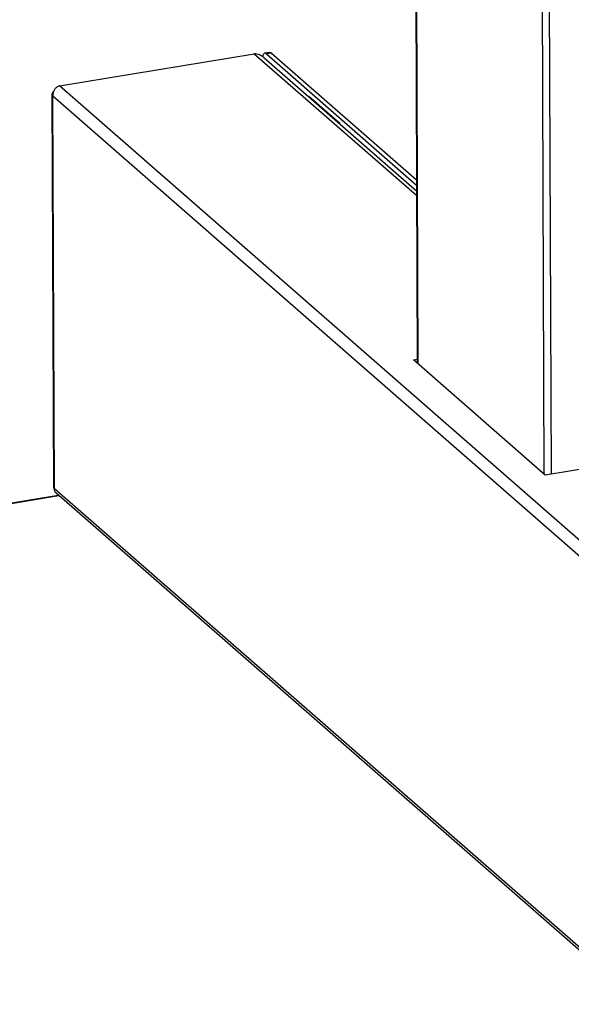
# Model space of a CAD drawing. Header units: millimetres. Extents: x 127 to 421, y 79 to 375.
# Tile 4 of 19: x 340 to 365, y 111 to 155. Entities that reach past the tile are written whole.
import ezdxf

# ---------------------------------------------------------------- set-up
doc = ezdxf.new("R2010")
doc.units = ezdxf.units.MM
doc.header["$LTSCALE"] = 32.67
doc.layers.add('00_COMPONENTS', color=7, linetype='CONTINUOUS')

msp = doc.modelspace()

# ---------------------------------------------------------------- linework, layer by layer
at = {"layer": '00_COMPONENTS', "color": 0}
for p, q in [((363.9479, 215.5091), (364.2545, 134.7794)), ((364.2763, 215.4608), (364.5828, 134.7722)), ((358.2253, 214.7741), (358.5101, 139.7978)), ((358.2454, 214.7774), (358.5303, 139.7801)), ((342.2662, 152.3898), (351.1094, 153.8503)), ((351.1094, 153.8503), (358.4812, 147.4103)), ((351.8174, 153.908), (351.5877, 153.8701)), ((351.8971, 153.8778), (351.6674, 153.8399)), ((351.6674, 153.8399), (358.4793, 147.889)), ((351.8971, 153.8778), (358.4784, 148.1284)), ((351.5408, 153.6756), (358.4804, 147.6132)), ((377.3024, 121.7822), (342.2662, 152.3898)), ((342.0097, 134.1368), (341.9417, 152.0278)), ((341.9723, 151.9425), (376.9099, 121.4211)), ((342.04, 134.1111), (341.9723, 151.9425)), ((353.5928, 151.9271), (354.9746, 150.72)), ((353.593, 151.8829), (353.5928, 151.9271)), ((354.9746, 150.72), (354.9747, 150.6758)), ((358.3328, 139.9526), (358.5094, 139.9818)), ((364.3137, 134.7278), (358.3328, 139.9526)), ((370.1938, 135.6988), (364.3137, 134.7278)), ((376.9776, 103.5897), (342.04, 134.1111)), ((273.3878, 122.4583), (342.2086, 133.8239)), ((273.4781, 122.4407), (342.2398, 133.7965)), ((377.0996, 103.3431), (342.1137, 133.9067))]:
    msp.add_line(p, q, dxfattribs=at)
for points, knots in [([(351.5408, 153.6756), (351.4815, 153.7275), (351.3444, 153.8114), (351.1877, 153.8457), (351.1094, 153.8503)], [0, 0, 0, 0, 0.5010195, 1, 1, 1, 1]), ([(351.5877, 153.8701), (351.5821, 153.8691), (351.5707, 153.8657), (351.5485, 153.8523), (351.524, 153.8232), (351.5017, 153.7757), (351.4915, 153.7386), (351.4872, 153.7181)], [0, 0, 0, 0, 0.0894507, 0.1837693, 0.4011419, 0.6718086, 1, 1, 1, 1]), ([(351.6674, 153.8399), (351.661, 153.8455), (351.6482, 153.8554), (351.6277, 153.866), (351.6074, 153.8713), (351.594, 153.8711), (351.5877, 153.8701)], [0, 0, 0, 0, 0.2918576, 0.5501198, 0.7823202, 1, 1, 1, 1]), ([(351.8174, 153.908), (351.8237, 153.9091), (351.8371, 153.9093), (351.8574, 153.904), (351.8778, 153.8933), (351.8907, 153.8835), (351.8971, 153.8778)], [0, 0, 0, 0, 0.2176798, 0.4498802, 0.7081424, 1, 1, 1, 1]), ([(342.2662, 152.3898), (342.2233, 152.3783), (342.1387, 152.335), (342.04, 152.2293), (341.9776, 152.093), (341.968, 151.9918), (341.9723, 151.9425)], [0, 0, 0, 0, 0.231623, 0.4821567, 0.7417056, 1, 1, 1, 1]), ([(342.0072, 152.1524), (341.9971, 152.1433), (341.9789, 152.1246), (341.9577, 152.0934), (341.9446, 152.061), (341.9417, 152.0386), (341.9417, 152.0278)], [0, 0, 0, 0, 0.2823139, 0.5389005, 0.7751184, 1, 1, 1, 1]), ([(341.9417, 152.0278), (341.9418, 152.0131), (341.9476, 151.9824), (341.9629, 151.9553), (341.9723, 151.9425)], [0, 0, 0, 0, 0.4786076, 1, 1, 1, 1]), ([(342.0097, 134.1368), (342.0097, 134.1344), (342.0114, 134.1291), (342.0178, 134.1225), (342.0276, 134.1162), (342.0355, 134.1128), (342.04, 134.1111)], [0, 0, 0, 0, 0.1694503, 0.3799744, 0.6538995, 1, 1, 1, 1]), ([(342.1137, 133.9067), (342.1003, 133.9184), (342.0762, 133.9459), (342.0512, 133.9955), (342.0383, 134.0518), (342.0382, 134.0912), (342.04, 134.1111)], [0, 0, 0, 0, 0.2372925, 0.4803627, 0.7333159, 1, 1, 1, 1])]:
    msp.add_open_spline(points, degree=3, knots=knots, dxfattribs=at)

doc.saveas('drawing.dxf')
